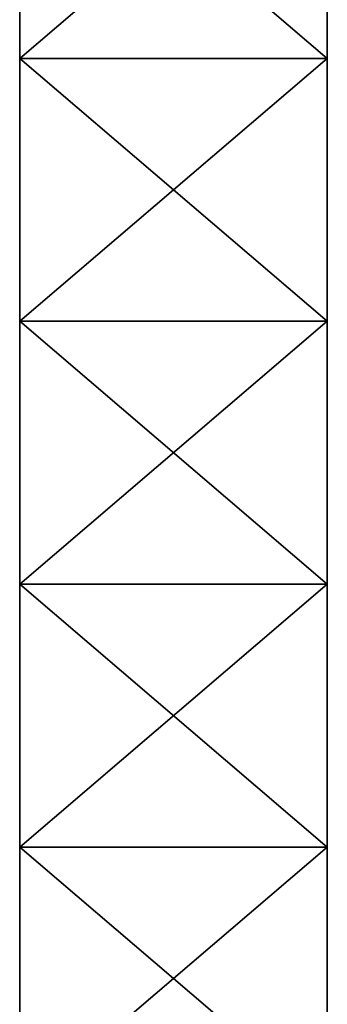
# Model space of a CAD drawing. Extents: x -90 to 358, y -2008 to 4.
# Tile 15 of 17: x -40 to 40, y -1752 to -1496. Entities that reach past the tile are written whole.
import ezdxf

# ---------------------------------------------------------------- set-up
doc = ezdxf.new("R2010")
doc.units = 0
doc.header["$LTSCALE"] = 1.46784
for name, color, linetype in [('3', 7, 'CONTINUOUS'), ('4', 7, 'CONTINUOUS'), ('5', 7, 'CONTINUOUS'), ('6', 7, 'CONTINUOUS')]:
    doc.layers.add(name, color=color, linetype=linetype)

msp = doc.modelspace()

# ---------------------------------------------------------------- linework, layer by layer
at = {"layer": '3', "linetype": 'CONTINUOUS'}
for points in [[(-40, -1437.79, -20), (-40, -1506.07, -20), (-40, -1437.79, 20), (-40, -1437.79, -20)], [(-40, -1437.79, 20), (-40, -1506.07, -20), (-40, -1506.07, 20), (-40, -1437.79, 20)], [(-40, -1506.07, -20), (-40, -1574.34, -20), (-40, -1506.07, 20), (-40, -1506.07, -20)], [(-40, -1506.07, 20), (-40, -1574.34, -20), (-40, -1574.34, 20), (-40, -1506.07, 20)], [(-40, -1574.34, -20), (-40, -1642.62, -20), (-40, -1574.34, 20), (-40, -1574.34, -20)], [(-40, -1574.34, 20), (-40, -1642.62, -20), (-40, -1642.62, 20), (-40, -1574.34, 20)], [(-40, -1642.62, -20), (-40, -1710.9, -20), (-40, -1642.62, 20), (-40, -1642.62, -20)], [(-40, -1642.62, 20), (-40, -1710.9, -20), (-40, -1710.9, 20), (-40, -1642.62, 20)], [(-40, -1710.9, -20), (-40, -1779.17, -20), (-40, -1710.9, 20), (-40, -1710.9, -20)], [(-40, -1710.9, 20), (-40, -1779.17, -20), (-40, -1779.17, 20), (-40, -1710.9, 20)]]:
    msp.add_3dface(points, dxfattribs=at)
at = {"layer": '4', "linetype": 'CONTINUOUS'}
for points in [[(-40, -1506.07, -20), (-40, -1437.79, -20), (40, -1506.07, -20), (-40, -1506.07, -20)], [(40, -1506.07, -20), (-40, -1437.79, -20), (40, -1437.79, -20), (40, -1506.07, -20)], [(-40, -1574.34, -20), (-40, -1506.07, -20), (40, -1574.34, -20), (-40, -1574.34, -20)], [(40, -1574.34, -20), (-40, -1506.07, -20), (40, -1506.07, -20), (40, -1574.34, -20)], [(-40, -1642.62, -20), (-40, -1574.34, -20), (40, -1642.62, -20), (-40, -1642.62, -20)], [(40, -1642.62, -20), (-40, -1574.34, -20), (40, -1574.34, -20), (40, -1642.62, -20)], [(-40, -1710.9, -20), (-40, -1642.62, -20), (40, -1710.9, -20), (-40, -1710.9, -20)], [(40, -1710.9, -20), (-40, -1642.62, -20), (40, -1642.62, -20), (40, -1710.9, -20)], [(-40, -1779.17, -20), (-40, -1710.9, -20), (40, -1779.17, -20), (-40, -1779.17, -20)], [(40, -1779.17, -20), (-40, -1710.9, -20), (40, -1710.9, -20), (40, -1779.17, -20)]]:
    msp.add_3dface(points, dxfattribs=at)
at = {"layer": '5', "linetype": 'CONTINUOUS'}
for points in [[(40, -1506.07, -20), (40, -1437.79, -20), (40, -1506.07, 20), (40, -1506.07, -20)], [(40, -1506.07, 20), (40, -1437.79, -20), (40, -1437.79, 20), (40, -1506.07, 20)], [(40, -1574.34, -20), (40, -1506.07, -20), (40, -1574.34, 20), (40, -1574.34, -20)], [(40, -1574.34, 20), (40, -1506.07, -20), (40, -1506.07, 20), (40, -1574.34, 20)], [(40, -1642.62, -20), (40, -1574.34, -20), (40, -1642.62, 20), (40, -1642.62, -20)], [(40, -1642.62, 20), (40, -1574.34, -20), (40, -1574.34, 20), (40, -1642.62, 20)], [(40, -1710.9, -20), (40, -1642.62, -20), (40, -1710.9, 20), (40, -1710.9, -20)], [(40, -1710.9, 20), (40, -1642.62, -20), (40, -1642.62, 20), (40, -1710.9, 20)], [(40, -1779.17, -20), (40, -1710.9, -20), (40, -1779.17, 20), (40, -1779.17, -20)], [(40, -1779.17, 20), (40, -1710.9, -20), (40, -1710.9, 20), (40, -1779.17, 20)]]:
    msp.add_3dface(points, dxfattribs=at)
at = {"layer": '6', "linetype": 'CONTINUOUS'}
for points in [[(-40, -1437.79, 20), (-40, -1506.07, 20), (40, -1437.79, 20), (-40, -1437.79, 20)], [(-40, -1506.07, 20), (40, -1506.07, 20), (40, -1437.79, 20), (-40, -1506.07, 20)], [(-40, -1506.07, 20), (-40, -1574.34, 20), (40, -1506.07, 20), (-40, -1506.07, 20)], [(-40, -1574.34, 20), (40, -1574.34, 20), (40, -1506.07, 20), (-40, -1574.34, 20)], [(-40, -1574.34, 20), (-40, -1642.62, 20), (40, -1574.34, 20), (-40, -1574.34, 20)], [(-40, -1642.62, 20), (40, -1642.62, 20), (40, -1574.34, 20), (-40, -1642.62, 20)], [(-40, -1642.62, 20), (-40, -1710.9, 20), (40, -1642.62, 20), (-40, -1642.62, 20)], [(-40, -1710.9, 20), (40, -1710.9, 20), (40, -1642.62, 20), (-40, -1710.9, 20)], [(-40, -1710.9, 20), (-40, -1779.17, 20), (40, -1710.9, 20), (-40, -1710.9, 20)], [(-40, -1779.17, 20), (40, -1779.17, 20), (40, -1710.9, 20), (-40, -1779.17, 20)]]:
    msp.add_3dface(points, dxfattribs=at)

doc.saveas('drawing.dxf')
